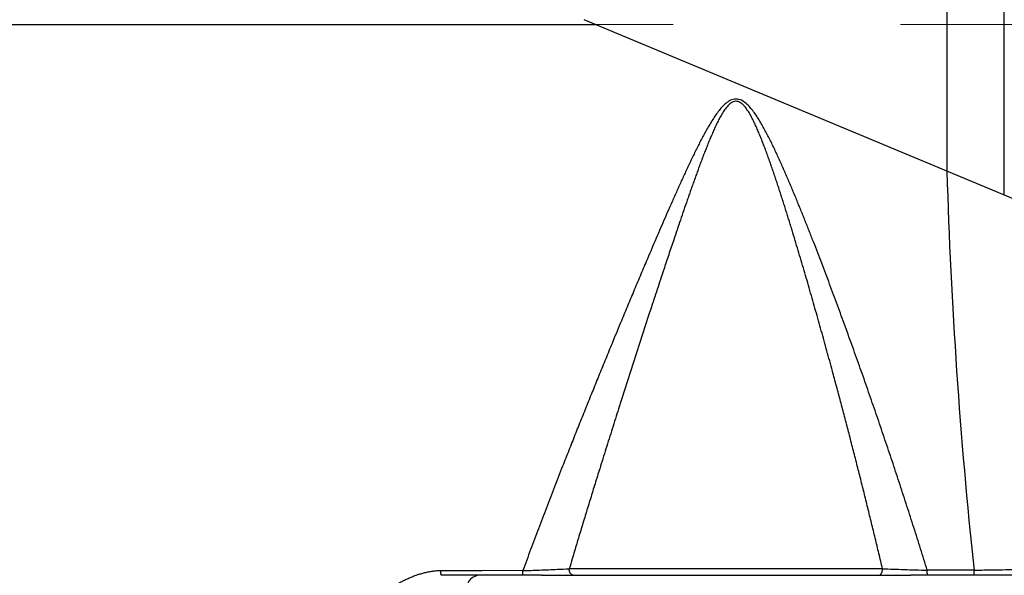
# Model space of a CAD drawing. Header units: millimetres. Extents: x 0 to 1300, y 0 to 891.
# Tile 92 of 124: x 348.62 to 363.63, y 452.47 to 460.94. Entities that reach past the tile are written whole.
import ezdxf

# ---------------------------------------------------------------- set-up
doc = ezdxf.new("R2010")
doc.units = ezdxf.units.MM
doc.header["$LTSCALE"] = 0.54643
doc.linetypes.add('CENTER', pattern=[50.8, 31.75, -6.35, 6.35, -6.35])
for name, color, linetype in [('NoLayerName_001', 7, 'Continuous'), ('NoLayerName_003', 7, 'Continuous'), ('NoLayerName_006', 7, 'Continuous')]:
    doc.layers.add(name, color=color, linetype=linetype)
doc.styles.get("Standard").update_dxf_attribs({"font": 'txt', "bigfont": 'extfont2'})
doc.dimstyles.get("Standard").update_dxf_attribs({"dimtxt": 2.5, "dimasz": 2.5, "dimexe": 1, "dimexo": 1, "dimtad": 1, "dimdec": 3, "dimzin": 0, "dimdsep": 46, "dimtxsty": 'Standard', "dimcen": 2.5, "dimadec": 3, "dimazin": 0, "dimtfac": 0.75, "dimtdec": 3, "dimtmove": 0, "dimatfit": 3, "dimfxl": 1, "dimarcsym": 0})

# ---------------------------------------------------------------- blocks, each defined once
blk = doc.blocks.new('_OPEN30')
at = {"color": 0, "linetype": 'ByBlock', "lineweight": -2}
for p, q in [((-1, 0.267949), (0, 0)), ((0, 0), (-1, -0.267949)), ((0, 0), (-1, 0))]:
    blk.add_line(p, q, dxfattribs=at)
blk = doc.blocks.new('*D144')
at = {"layer": 'Defpoints', "color": 0}
for p in [(347.035, 543.87), (519.535, 516.37), (347.035, 375.843)]:
    blk.add_point(p, dxfattribs=at)
at = {"layer": 'NoLayerName_001', "color": 0, "linetype": 'Continuous', "lineweight": 13}
for p, q in [((347.035, 540.87), (347.035, 372.843)), ((519.535, 513.37), (519.535, 372.843)), ((515.035, 375.843), (351.535, 375.843))]:
    blk.add_line(p, q, dxfattribs=at)
at = {"layer": 'NoLayerName_001', "color": 0, "lineweight": 13, "xscale": 4.5, "yscale": 4.5, "zscale": 4.5, "rotation": 180}
blk.add_blockref('_OPEN30', (347.035, 375.843), dxfattribs=at)
at = {"layer": 'NoLayerName_001', "color": 0, "lineweight": 13, "xscale": 4.5, "yscale": 4.5, "zscale": 4.5}
blk.add_blockref('_OPEN30', (519.535, 375.843), dxfattribs=at)
at = {"layer": 'NoLayerName_001', "color": 0, "lineweight": 13, "insert": (433.285, 385.138), "char_height": 10.5, "attachment_point": 5}
blk.add_mtext('\\W0.8000;１７３', dxfattribs=at)

msp = doc.modelspace()

# ---------------------------------------------------------------- linework, layer by layer
at = {"layer": 'NoLayerName_001', "color": 2, "linetype": 'CENTER', "lineweight": 13}
msp.add_line((306.5345, 460.8696), (417.4345, 460.8696), dxfattribs=at)
at = {"layer": 'NoLayerName_001', "color": 7, "linetype": 'Continuous', "lineweight": 25}
msp.add_line((356.5762, 452.4696), (362.2064, 452.4696), dxfattribs=at)
at = {"layer": 'NoLayerName_003', "color": 7, "linetype": 'Continuous', "lineweight": 25}
for p, q in [((387.2334, 448.4117), (357.2234, 460.9408)), ((347.5345, 460.8696), (357.3941, 460.8696)), ((356.5762, 452.4696), (355.047, 452.4696)), ((364.8357, 452.4696), (362.2064, 452.4696))]:
    msp.add_line(p, q, dxfattribs=at)
at = {"layer": 'NoLayerName_003', "color": 8, "linetype": 'Continuous', "lineweight": 25}
for p, q in [((355.6345, 452.5395), (355.0416, 452.5387)), ((355.6676, 452.5395), (355.6345, 452.5395)), ((356.2911, 452.5404), (355.6676, 452.5395)), ((361.775, 452.5696), (356.9986, 452.5696)), ((362.636, 452.5481), (362.4575, 452.5479)), ((362.9923, 452.5485), (362.636, 452.5481)), ((363.17, 452.5487), (362.9923, 452.5485))]:
    msp.add_line(p, q, dxfattribs=at)
for centre, radius, start, end in [((442.9449, 461.0264), 80.2241, 181.711269, 186.06611), ((355.0436, 451.603), 0.9357, 90.12341, 95.21528), ((355.0253, 492.2044), 39.6842, 271.82794, 272.19571), ((355.1781, 488.3734), 35.8502, 272.1862, 272.62043), ((355.5691, 479.9245), 27.3923, 272.6114, 272.99136), ((363.3982, 494.139), 41.6011, 267.76382, 267.98351), ((363.7759, 505.0866), 52.5552, 267.992, 268.36906), ((363.857, 507.8266), 55.2964, 268.36586, 268.54971), ((362.6531, 502.9598), 50.4137, 270.58753, 270.86435), ((362.8832, 489.1148), 36.5668, 270.83109, 271.43372)]:
    msp.add_arc(centre, radius, start, end, dxfattribs=at)
at = {"layer": 'NoLayerName_003', "color": 7, "linetype": 'Continuous', "lineweight": 25}
msp.add_arc((355.6345, 452.2696), 0.2, 90, 180, dxfattribs=at)
at = {"layer": 'NoLayerName_003', "color": 8, "linetype": 'Continuous', "lineweight": 25}
for points, knots in [([(360.1043, 458.6403), (360.0956, 458.6655), (360.0784, 458.7157), (360.052, 458.791), (360.0252, 458.866), (359.9978, 458.9409), (359.9699, 459.0156), (359.9413, 459.09), (359.9117, 459.1641), (359.8811, 459.2377), (359.8493, 459.3108), (359.8157, 459.3831), (359.7798, 459.4543), (359.7408, 459.5239), (359.6969, 459.5908), (359.6456, 459.6514), (359.5789, 459.7004), (359.4928, 459.696), (359.429, 459.6448), (359.378, 459.5838), (359.3341, 459.517), (359.2946, 459.4477), (359.2581, 459.3768), (359.2237, 459.3048), (359.1909, 459.2322), (359.1593, 459.159), (359.1286, 459.0853), (359.0988, 459.0114), (359.0695, 458.9373), (359.0408, 458.8629), (359.0126, 458.7883), (358.9847, 458.7136), (358.9572, 458.6388), (358.9299, 458.5639), (358.9029, 458.4889), (358.8762, 458.4138), (358.8496, 458.3386), (358.8232, 458.2634), (358.7882, 458.163), (358.7447, 458.0374), (358.7104, 457.9368), (358.6932, 457.8865)], [0, 0, 0, 0, 0.0797255, 0.1594509, 0.2391764, 0.3189035, 0.398634, 0.478364, 0.5580903, 0.6378151, 0.7175449, 0.7972742, 0.8769873, 0.9567655, 1.03653, 1.1162101, 1.1957338, 1.2744539, 1.3540331, 1.4337151, 1.5134878, 1.5932492, 1.672965, 1.7526949, 1.8324255, 1.9121555, 1.9918881, 2.0716173, 2.1513436, 2.2310692, 2.3107947, 2.3905204, 2.4702464, 2.549972, 2.6296973, 2.7094226, 2.7891479, 2.8688732, 2.9485987, 3.1080501, 3.2675014, 3.2675014, 3.2675014, 3.2675014]), ([(360.4722, 458.1793), (360.4613, 458.2056), (360.4397, 458.2582), (360.4068, 458.337), (360.3738, 458.4157), (360.3404, 458.4942), (360.3067, 458.5726), (360.2726, 458.6508), (360.238, 458.7288), (360.203, 458.8066), (360.1675, 458.8842), (360.1314, 458.9615), (360.0945, 459.0384), (360.0568, 459.115), (360.018, 459.191), (359.978, 459.2664), (359.9364, 459.3409), (359.8929, 459.4143), (359.8468, 459.4862), (359.797, 459.5555), (359.7426, 459.6215), (359.6799, 459.6802), (359.6059, 459.7258), (359.5178, 459.7372), (359.436, 459.7056), (359.3683, 459.6528), (359.3095, 459.5906), (359.2568, 459.5233), (359.2081, 459.4532), (359.1623, 459.3812), (359.1187, 459.3078), (359.0767, 459.2335), (359.0361, 459.1585), (358.9965, 459.0829), (358.9578, 459.0068), (358.9198, 458.9304), (358.8824, 458.8538), (358.8455, 458.7768), (358.809, 458.6997), (358.7729, 458.6224), (358.7492, 458.5707), (358.7372, 458.5449)], [0, 0, 0, 0, 0.0853255, 0.170651, 0.2559765, 0.3413021, 0.4266279, 0.5119542, 0.5972805, 0.6826065, 0.7679324, 0.8532588, 0.9385876, 1.0239217, 1.1092542, 1.1945833, 1.2799135, 1.3652355, 1.4505732, 1.5359463, 1.6211771, 1.7067926, 1.7928691, 1.877711, 1.962776, 2.0482685, 2.1338381, 2.2191069, 2.3044497, 2.3897901, 2.4751118, 2.5604396, 2.6457789, 2.7311175, 2.8164461, 2.901771, 2.9870958, 3.0724216, 3.1577484, 3.2430747, 3.3284003, 3.3284003, 3.3284003, 3.3284003]), ([(358.7372, 458.5449), (358.7254, 458.519), (358.7017, 458.4673), (358.6665, 458.3896), (358.6315, 458.3117), (358.5967, 458.2338), (358.5621, 458.1558), (358.5162, 458.0517), (358.4592, 457.9214), (358.3913, 457.7649), (358.3237, 457.6082), (358.2566, 457.4513), (358.1786, 457.2681), (358.0899, 457.0586), (357.9907, 456.8226), (357.8919, 456.5865), (357.7827, 456.3238), (357.6741, 456.061), (357.5659, 455.7979), (357.469, 455.561), (357.3726, 455.3239), (357.2766, 455.0866), (357.181, 454.8491), (357.086, 454.6114), (356.9916, 454.3735), (356.9081, 454.1618), (356.8355, 453.9765), (356.7736, 453.8174), (356.712, 453.6583), (356.6507, 453.499), (356.5898, 453.3396), (356.5292, 453.1801), (356.469, 453.0204), (356.4093, 452.8605), (356.3499, 452.7006), (356.3107, 452.5937), (356.2911, 452.5404)], [0, 0, 0, 0, 0.0853254, 0.1706507, 0.2559761, 0.3413018, 0.4266279, 0.5119541, 0.6826062, 0.8532572, 1.0239077, 1.1945582, 1.3652087, 1.6211847, 1.8771608, 2.133137, 2.3891133, 2.7304151, 2.9863913, 3.2423674, 3.4983435, 3.7543198, 4.0102962, 4.2662726, 4.5222489, 4.7782254, 4.9488765, 5.1195277, 5.290179, 5.4608306, 5.6314828, 5.8021354, 5.9727879, 6.1434399, 6.3140913, 6.484742, 6.484742, 6.484742, 6.484742]), ([(361.775, 452.5696), (361.7566, 452.6471), (361.7199, 452.8023), (361.664, 453.0349), (361.6076, 453.2673), (361.5506, 453.4996), (361.4931, 453.7317), (361.4349, 453.9637), (361.3761, 454.1956), (361.3168, 454.4273), (361.2568, 454.6588), (361.1963, 454.8902), (361.1352, 455.1215), (361.0735, 455.3526), (361.0182, 455.5578), (360.9693, 455.7373), (360.9272, 455.8911), (360.8847, 456.0448), (360.842, 456.1984), (360.799, 456.352), (360.7557, 456.5054), (360.7121, 456.6588), (360.6681, 456.8121), (360.6239, 456.9652), (360.5792, 457.1183), (360.5342, 457.2713), (360.4888, 457.4241), (360.4429, 457.5768), (360.4043, 457.704), (360.3732, 457.8056), (360.3497, 457.8818), (360.326, 457.9579), (360.3022, 458.034), (360.2782, 458.1101), (360.2541, 458.186), (360.2297, 458.262), (360.2052, 458.3378), (360.1804, 458.4136), (360.1553, 458.4893), (360.13, 458.5649), (360.1128, 458.6152), (360.1043, 458.6403)], [0, 0, 0, 0, 0.2391765, 0.4783547, 0.7175343, 0.9567148, 1.1958955, 1.4350761, 1.674256, 1.9134348, 2.152612, 2.3917883, 2.6309641, 2.8701401, 3.1093167, 3.2687679, 3.4282191, 3.5876701, 3.7471209, 3.9065716, 4.0660221, 4.2254725, 4.3849231, 4.5443737, 4.7038242, 4.8632748, 5.0227254, 5.1821763, 5.3416275, 5.4213532, 5.5010788, 5.5808042, 5.6605296, 5.740255, 5.8199803, 5.8997056, 5.9794309, 6.0591563, 6.1388818, 6.2186076, 6.2983334, 6.2983334, 6.2983334, 6.2983334]), ([(362.4575, 452.5479), (362.4406, 452.6022), (362.4068, 452.7109), (362.3557, 452.8737), (362.3043, 453.0364), (362.2526, 453.199), (362.2005, 453.3615), (362.1481, 453.5239), (362.0953, 453.6862), (362.0422, 453.8484), (361.9888, 454.0105), (361.935, 454.1725), (361.881, 454.3343), (361.8265, 454.4961), (361.7718, 454.6577), (361.7167, 454.8192), (361.6613, 454.9806), (361.6055, 455.1419), (361.5494, 455.3031), (361.493, 455.4641), (361.4362, 455.6251), (361.3791, 455.7859), (361.3217, 455.9466), (361.2638, 456.1071), (361.2057, 456.2675), (361.1471, 456.4278), (361.0882, 456.588), (361.0288, 456.748), (360.9691, 456.9078), (360.9089, 457.0675), (360.8483, 457.227), (360.7871, 457.3864), (360.7357, 457.519), (360.6943, 457.6249), (360.6631, 457.7043), (360.6318, 457.7837), (360.6002, 457.863), (360.5685, 457.9422), (360.5366, 458.0213), (360.5046, 458.1004), (360.4829, 458.153), (360.4722, 458.1793)], [0, 0, 0, 0, 0.1706512, 0.3413037, 0.5119574, 0.6826119, 0.8532672, 1.0239229, 1.1945788, 1.3652346, 1.5358902, 1.7065453, 1.8771995, 2.0478528, 2.218505, 2.3891565, 2.5598075, 2.7304583, 2.9011093, 3.0717606, 3.2424123, 3.4130641, 3.5837158, 3.7543673, 3.9250186, 4.0956695, 4.2663202, 4.4369709, 4.6076217, 4.7782726, 4.9489235, 5.1195744, 5.2902254, 5.375551, 5.460877, 5.5462031, 5.6315292, 5.7168551, 5.8021809, 5.8875065, 5.972832, 5.972832, 5.972832, 5.972832]), ([(358.6932, 457.8865), (358.6761, 457.8362), (358.6418, 457.7356), (358.5824, 457.5593), (358.5149, 457.3577), (358.431, 457.1055), (358.3394, 456.8279), (358.2317, 456.4997), (358.1165, 456.1459), (357.9937, 455.7667), (357.8717, 455.3872), (357.7585, 455.0328), (357.654, 454.7035), (357.5581, 454.3993), (357.4708, 454.1203), (357.3919, 453.8666), (357.3213, 453.638), (357.2512, 453.4094), (357.1816, 453.1806), (357.1124, 452.9516), (357.0514, 452.7479), (357.0137, 452.6205), (356.9986, 452.5696)], [0, 0, 0, 0, 0.1594506, 0.3189009, 0.5580764, 0.797252, 1.1161528, 1.4350536, 1.83368, 2.2323064, 2.6309323, 3.0295574, 3.3484577, 3.6673597, 3.9862643, 4.2254439, 4.4646234, 4.7038025, 4.9429806, 5.1821576, 5.4213337, 5.5807841, 5.5807841, 5.5807841, 5.5807841]), ([(354.9586, 452.5348), (354.9483, 452.5337), (354.9278, 452.5318), (354.8971, 452.5275), (354.8665, 452.5224), (354.8361, 452.5165), (354.8059, 452.5097), (354.7759, 452.5022), (354.746, 452.4939), (354.7163, 452.485), (354.6869, 452.4753), (354.6576, 452.465), (354.6286, 452.4541), (354.5997, 452.4427), (354.571, 452.4307), (354.5426, 452.4182), (354.5143, 452.4052), (354.4863, 452.3918), (354.4584, 452.3781), (354.4308, 452.3639), (354.4033, 452.3495), (354.3852, 452.3396), (354.3761, 452.3346)], [0, 0, 0, 0, 0.03094199, 0.06189664, 0.09286322, 0.12383805, 0.15481465, 0.18578708, 0.21676137, 0.24774531, 0.27874427, 0.30976145, 0.34079786, 0.37185257, 0.40292272, 0.43400374, 0.46508938, 0.49617189, 0.52724206, 0.55828943, 0.58930228, 0.6202678, 0.6202678, 0.6202678, 0.6202678]), ([(355.047, 452.4696), (355.0466, 452.47), (355.045, 452.4709), (355.0454, 452.4738), (355.0452, 452.4765), (355.045, 452.4792), (355.0447, 452.4815), (355.0444, 452.4837), (355.0441, 452.4858), (355.0438, 452.4878), (355.0435, 452.4899), (355.0433, 452.4921), (355.0431, 452.4943), (355.0429, 452.4966), (355.0428, 452.4989), (355.0427, 452.5013), (355.0426, 452.5037), (355.0425, 452.5077), (355.0423, 452.5163), (355.0419, 452.5248), (355.0418, 452.5318), (355.0417, 452.5341), (355.0416, 452.5364), (355.0416, 452.5379), (355.0416, 452.5387)], [0, 0, 0, 0, 0.001932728, 0.004794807, 0.007741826, 0.010354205, 0.012709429, 0.014886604, 0.016962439, 0.019012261, 0.021108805, 0.023279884, 0.025516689, 0.027808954, 0.030146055, 0.032517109, 0.034911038, 0.037316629, 0.044492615, 0.06073153, 0.063029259, 0.065329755, 0.067635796, 0.06995017, 0.06995017, 0.06995017, 0.06995017]), ([(356.2964, 452.4696), (356.2959, 452.47), (356.2943, 452.4709), (356.2948, 452.474), (356.2946, 452.4767), (356.2944, 452.4794), (356.2942, 452.4819), (356.2938, 452.4841), (356.2935, 452.4862), (356.2932, 452.4883), (356.2929, 452.4904), (356.2927, 452.4927), (356.2925, 452.4949), (356.2923, 452.4973), (356.2922, 452.4996), (356.2921, 452.5021), (356.292, 452.5045), (356.2919, 452.5086), (356.2918, 452.5135), (356.2916, 452.5207), (356.2914, 452.527), (356.2913, 452.5325), (356.2912, 452.5356), (356.2911, 452.538), (356.2911, 452.5396), (356.2911, 452.5404)], [0, 0, 0, 0, 0.001966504, 0.004908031, 0.007935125, 0.010613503, 0.01302448, 0.01525055, 0.01737129, 0.019464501, 0.021605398, 0.023823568, 0.026110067, 0.028454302, 0.030845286, 0.03327174, 0.03572217, 0.038184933, 0.045532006, 0.05033748, 0.059798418, 0.064499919, 0.066853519, 0.069212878, 0.071580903, 0.071580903, 0.071580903, 0.071580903]), ([(357.0628, 452.4696), (357.0607, 452.4698), (357.0564, 452.4699), (357.0503, 452.4716), (357.0443, 452.474), (357.0386, 452.4773), (357.0333, 452.4813), (357.0282, 452.4858), (357.0235, 452.4908), (357.0193, 452.4961), (357.0154, 452.5016), (357.0121, 452.5073), (357.0092, 452.5132), (357.0067, 452.5192), (357.0045, 452.5253), (357.0028, 452.5315), (357.0014, 452.5377), (357.0003, 452.5441), (356.9995, 452.5504), (356.9989, 452.5568), (356.9986, 452.5632), (356.9986, 452.5674), (356.9986, 452.5696)], [0, 0, 0, 0, 0.00631683, 0.01264446, 0.01906555, 0.02561661, 0.03229672, 0.03907654, 0.04590611, 0.05272091, 0.05944911, 0.06606867, 0.07260781, 0.0790919, 0.08554104, 0.09197016, 0.09838925, 0.10480373, 0.11121488, 0.11762021, 0.12401396, 0.13038746, 0.13038746, 0.13038746, 0.13038746]), ([(361.7184, 452.4696), (361.72, 452.4697), (361.7234, 452.4698), (361.7283, 452.4711), (361.733, 452.473), (361.7374, 452.4754), (361.7416, 452.4782), (361.7455, 452.4815), (361.749, 452.485), (361.7522, 452.4888), (361.7552, 452.4929), (361.7578, 452.4972), (361.7602, 452.5017), (361.7624, 452.5062), (361.7644, 452.5109), (361.7662, 452.5157), (361.7678, 452.5205), (361.7693, 452.5253), (361.7705, 452.5301), (361.7716, 452.535), (361.7726, 452.5399), (361.7734, 452.5448), (361.774, 452.5497), (361.7745, 452.5547), (361.7749, 452.5596), (361.7751, 452.5646), (361.7751, 452.5679), (361.7751, 452.5696)], [0, 0, 0, 0, 0.00496679, 0.00997812, 0.01504238, 0.02013168, 0.0251936, 0.03020521, 0.03519701, 0.04019391, 0.04521099, 0.05025445, 0.05532281, 0.06040806, 0.06549678, 0.07057126, 0.07562081, 0.08064869, 0.08565889, 0.09065504, 0.09564031, 0.1006175, 0.10558898, 0.11055675, 0.11552243, 0.12048727, 0.12545216, 0.12545216, 0.12545216, 0.12545216]), ([(362.4621, 452.4696), (362.4616, 452.4701), (362.4599, 452.4712), (362.4607, 452.4745), (362.4607, 452.4776), (362.4606, 452.4807), (362.4604, 452.4834), (362.4601, 452.4858), (362.4597, 452.4882), (362.4594, 452.4904), (362.4591, 452.4928), (362.4588, 452.4952), (362.4586, 452.4977), (362.4585, 452.5003), (362.4584, 452.5029), (362.4583, 452.5056), (362.4583, 452.5083), (362.4582, 452.5119), (362.4582, 452.5155), (362.4582, 452.5191), (362.4581, 452.5218), (362.4581, 452.5253), (362.4579, 452.5305), (362.4578, 452.5357), (362.4577, 452.5401), (362.4577, 452.5427), (362.4576, 452.5453), (362.4576, 452.547), (362.4576, 452.5479)], [0, 0, 0, 0, 0.002105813, 0.005424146, 0.008832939, 0.011820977, 0.014489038, 0.016937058, 0.019259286, 0.021545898, 0.023884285, 0.026313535, 0.028824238, 0.031404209, 0.034040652, 0.036720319, 0.039429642, 0.042154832, 0.047597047, 0.050288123, 0.052954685, 0.055600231, 0.060842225, 0.068634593, 0.071227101, 0.073822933, 0.076425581, 0.079038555, 0.079038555, 0.079038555, 0.079038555]), ([(363.1745, 452.4696), (363.174, 452.4701), (363.1723, 452.4712), (363.1731, 452.4746), (363.173, 452.4777), (363.173, 452.4808), (363.1728, 452.4835), (363.1725, 452.486), (363.1721, 452.4884), (363.1718, 452.4907), (363.1715, 452.493), (363.1712, 452.4955), (363.171, 452.498), (363.1709, 452.5006), (363.1708, 452.5032), (363.1707, 452.506), (363.1707, 452.5087), (363.1706, 452.5123), (363.1706, 452.516), (363.1706, 452.5196), (363.1705, 452.5223), (363.1705, 452.5259), (363.1704, 452.5312), (363.1702, 452.5364), (363.1702, 452.5408), (363.1701, 452.5434), (363.1701, 452.5461), (363.17, 452.5478), (363.17, 452.5487)], [0, 0, 0, 0, 0.00213209, 0.005475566, 0.008915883, 0.011934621, 0.014632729, 0.017110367, 0.019461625, 0.021776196, 0.024141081, 0.026596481, 0.029133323, 0.031739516, 0.034402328, 0.037108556, 0.039844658, 0.042596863, 0.048093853, 0.050812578, 0.053506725, 0.056179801, 0.061476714, 0.069351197, 0.071971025, 0.074594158, 0.077224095, 0.079864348, 0.079864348, 0.079864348, 0.079864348])]:
    msp.add_open_spline(points, degree=3, knots=knots, dxfattribs=at)
at = {"layer": 'NoLayerName_006', "color": 8, "linetype": 'Continuous', "lineweight": 25}
for p, q in [((362.7572, 462.1696), (362.7572, 458.6305)), ((363.6232, 462.1696), (363.6232, 458.2689))]:
    msp.add_line(p, q, dxfattribs=at)

# ---------------------------------------------------------------- dimensions: what is measured, and where the dimension line sits
at = {"layer": 'NoLayerName_001', "color": 3, "linetype": 'Continuous', "lineweight": 13}
dim = msp.add_linear_dim(base=(347.0345, 375.8435), p1=(519.5345, 516.3696), p2=(347.0345, 543.8696), angle=180, text='\\W0.8000;１７３', dimstyle='Standard', override={"dimtxt": 10.5, "dimasz": 4.5, "dimexe": 3, "dimexo": 3, "dimgap": 3, "dimzin": 8, "dimblk": 'OPEN30', "dimclrd": 0, "dimclre": 0, "dimclrt": 0, "dimtp": 0, "dimtm": 0, "dimlwd": 13, "dimlwe": 13}, dxfattribs=at)
dim.commit()
dim.dimension.update_dxf_attribs({"geometry": '*D144', "text_midpoint": (433.2845, 375.8435), "dimtype": 160})

doc.saveas('drawing.dxf')
